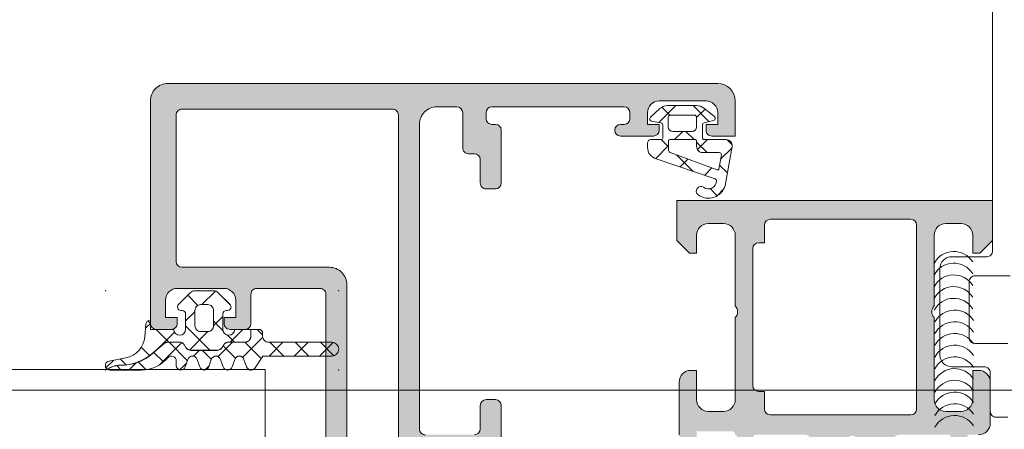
# Model space of a CAD drawing. Header units: millimetres. Extents: x 213386 to 506888, y 183055 to 450952.
# Tile 158 of 256: x 381192 to 381277, y 284360 to 284395. Entities that reach past the tile are written whole.
import ezdxf

# ---------------------------------------------------------------- set-up
doc = ezdxf.new("R2010")
doc.units = ezdxf.units.MM
doc.layers.add('FASÁDA DETAILNÍ', color=255, linetype='Continuous', lineweight=0)

msp = doc.modelspace()

# ---------------------------------------------------------------- hatches: boundary and pattern name
at = {"layer": 'FASÁDA DETAILNÍ'}
h = msp.add_hatch(color=256, dxfattribs=at)
edge = h.paths.add_edge_path(flags=16)
edge.add_ellipse((381224.344, 284386.636), major_axis=(-0.5, 0), ratio=1, start_angle=179.99702, end_angle=270.00298)
edge.add_line((381224.344, 284387.136), (381206.344, 284387.136))
edge.add_ellipse((381206.344, 284386.636), major_axis=(-0.5, 0), ratio=1, start_angle=-90.00298, end_angle=0.00298)
edge.add_line((381205.844, 284386.636), (381205.844, 284374.136))
edge.add_ellipse((381206.344, 284374.136), major_axis=(-0.5, 0), ratio=1, start_angle=0.0025, end_angle=89.9975)
edge.add_line((381206.344, 284373.636), (381218.947, 284373.636))
edge.add_ellipse((381218.947, 284372.136), major_axis=(-1.5, 0), ratio=1, start_angle=179.99996, end_angle=270.00004, ccw=False)
edge.add_line((381220.447, 284372.136), (381220.447, 284359.136))
edge.add_ellipse((381220.947, 284359.136), major_axis=(-0.5, 0), ratio=1, start_angle=-0.00004, end_angle=90.00004)
edge.add_line((381220.947, 284358.636), (381224.344, 284358.636))
edge.add_ellipse((381224.344, 284359.136), major_axis=(-0.5, 0), ratio=1, start_angle=89.99996, end_angle=180.00004)
edge.add_line((381224.844, 284359.136), (381224.844, 284386.636))
edge = h.paths.add_edge_path()
edge.add_line((381253.644, 284387.836), (381253.644, 284384.836))
edge.add_line((381253.644, 284384.836), (381251.644, 284384.836))
edge.add_arc((381251.644, 284385.336), 0.5, 179.99702, 270.00298, ccw=False)
edge.add_line((381251.144, 284385.336), (381251.144, 284385.836))
edge.add_line((381251.144, 284385.836), (381252.144, 284385.836))
edge.add_line((381252.144, 284385.836), (381252.144, 284386.836))
edge.add_arc((381251.144, 284386.836), 1, 0.00367, 89.99633)
edge.add_line((381251.144, 284387.836), (381247.144, 284387.836))
edge.add_arc((381247.144, 284386.836), 1, 90.00172, 179.99828)
edge.add_line((381246.144, 284386.836), (381246.144, 284385.836))
edge.add_line((381246.144, 284385.836), (381247.144, 284385.836))
edge.add_line((381247.144, 284385.836), (381247.144, 284385.336))
edge.add_arc((381246.644, 284385.336), 0.5, 270.00064, 359.99936, ccw=False)
edge.add_line((381246.644, 284384.836), (381243.844, 284384.836))
edge.add_arc((381243.844, 284385.336), 0.5, 90, 270, ccw=False)
edge.add_line((381243.844, 284385.836), (381244.144, 284385.836))
edge.add_arc((381244.144, 284386.336), 0.5, 270.00123, 359.99877)
edge.add_line((381244.644, 284386.336), (381244.644, 284386.836))
edge.add_arc((381244.144, 284386.836), 0.5, 0.00778, 89.99222)
edge.add_line((381244.144, 284387.336), (381232.844, 284387.336))
edge.add_arc((381232.844, 284386.836), 0.5, 90.0025, 179.9975)
edge.add_line((381232.344, 284386.836), (381232.344, 284386.336))
edge.add_arc((381232.844, 284386.336), 0.5, 179.99282, 270.00718)
edge.add_line((381232.844, 284385.836), (381233.144, 284385.836))
edge.add_arc((381233.144, 284385.336), 0.5, 0.0072, 89.9928, ccw=False)
edge.add_line((381233.644, 284385.336), (381233.644, 284380.836))
edge.add_arc((381233.144, 284380.836), 0.5, 270.00064, 359.99936, ccw=False)
edge.add_line((381233.144, 284380.336), (381232.344, 284380.336))
edge.add_arc((381232.344, 284380.836), 0.5, 179.99702, 270.00298, ccw=False)
edge.add_line((381231.844, 284380.836), (381231.844, 284382.836))
edge.add_arc((381231.344, 284382.836), 0.5, 0.00778, 89.99222)
edge.add_line((381231.344, 284383.336), (381230.844, 284383.336))
edge.add_arc((381230.844, 284383.836), 0.5, 179.99282, 270.00718, ccw=False)
edge.add_line((381230.344, 284383.836), (381230.344, 284386.836))
edge.add_arc((381229.844, 284386.836), 0.5, 0.00631, 89.99369)
edge.add_line((381229.844, 284387.336), (381228.144, 284387.336))
edge.add_arc((381228.144, 284385.836), 1.5, 89.99878, 180.00122)
edge.add_line((381226.644, 284385.836), (381226.644, 284359.836))
edge.add_arc((381227.144, 284359.836), 0.5, 179.99761, 270.00239)
edge.add_line((381227.144, 284359.336), (381231.344, 284359.336))
edge.add_arc((381231.344, 284359.836), 0.5, 270.00064, 359.99936)
edge.add_line((381231.844, 284359.836), (381231.844, 284361.836))
edge.add_arc((381232.344, 284361.836), 0.5, 90.0025, 179.9975, ccw=False)
edge.add_line((381232.344, 284362.336), (381233.144, 284362.336))
edge.add_arc((381233.144, 284361.836), 0.5, 0.00602, 89.99398, ccw=False)
edge.add_line((381233.644, 284361.836), (381233.644, 284356.836))
edge.add_line((381233.644, 284356.836), (381233.426, 284356.078))
edge.add_arc((381233.715, 284355.996), 0.3, 163.99998, 232.09519)
edge.add_arc((381233.346, 284355.522), 0.3, 0.00003, 52.09528, ccw=False)
edge.add_line((381233.646, 284355.522), (381233.646, 284353.458))
edge.add_arc((381233.246, 284353.458), 0.4, -111.97377, 0.00007, ccw=False)
edge.add_line((381233.096, 284353.087), (381231.073, 284353.904))
edge.add_arc((381231.148, 284354.089), 0.2, 155.85891, 248.02609, ccw=False)
edge.add_line((381230.965, 284354.171), (381232.034, 284356.555))
edge.add_arc((381231.851, 284356.636), 0.2, 335.85897, 450.8199)
edge.add_line((381231.848, 284356.836), (381220.544, 284356.836))
edge.add_arc((381220.536, 284356.645), 0.192, 87.47778, 181.04445)
edge.add_line((381220.344, 284356.641), (381220.344, 284356.221))
edge.add_line((381220.344, 284356.221), (381221.776, 284353.755))
edge.add_arc((381221.517, 284353.604), 0.3, -74.00003, 30.1792, ccw=False)
edge.add_line((381221.599, 284353.316), (381220.107, 284352.888))
edge.add_line((381220.107, 284352.888), (381219.244, 284352.39))
edge.add_arc((381219.044, 284352.736), 0.4, 180.00003, 299.99999, ccw=False)
edge.add_line((381218.644, 284352.736), (381218.644, 284356.844))
edge.add_line((381218.644, 284356.844), (381218.647, 284371.336))
edge.add_arc((381218.147, 284371.336), 0.5, 359.97959, 450.00002)
edge.add_line((381218.147, 284371.836), (381212.744, 284371.836))
edge.add_arc((381212.744, 284371.336), 0.5, 89.99996, 180.00004)
edge.add_line((381212.244, 284371.336), (381212.244, 284368.836))
edge.add_arc((381211.744, 284368.836), 0.5, -90.00004, 0.00004, ccw=False)
edge.add_line((381211.744, 284368.336), (381210.444, 284368.336))
edge.add_arc((381210.444, 284368.836), 0.5, 179.99761, 270.00239, ccw=False)
edge.add_line((381209.944, 284368.836), (381209.944, 284369.336))
edge.add_line((381209.944, 284369.336), (381210.944, 284369.336))
edge.add_line((381210.944, 284369.336), (381210.944, 284370.836))
edge.add_arc((381209.944, 284370.836), 1, 0.00182, 89.99818)
edge.add_line((381209.944, 284371.836), (381205.944, 284371.836))
edge.add_arc((381205.944, 284370.836), 1, 90.00397, 179.99603)
edge.add_line((381204.944, 284370.836), (381204.944, 284369.336))
edge.add_line((381204.944, 284369.336), (381205.944, 284369.336))
edge.add_line((381205.944, 284369.336), (381205.944, 284368.836))
edge.add_arc((381205.444, 284368.836), 0.5, -90.00298, 0.00298, ccw=False)
edge.add_line((381205.444, 284368.336), (381204.144, 284368.336))
edge.add_arc((381204.144, 284368.836), 0.5, 180.00064, 269.99936, ccw=False)
edge.add_line((381203.644, 284368.836), (381203.644, 284387.836))
edge.add_arc((381205.144, 284387.836), 1.5, 89.99888, 180.00112, ccw=False)
edge.add_line((381205.144, 284389.336), (381252.144, 284389.336))
edge.add_arc((381252.144, 284387.836), 1.5, 0.0023, 89.9977, ccw=False)
h = msp.add_hatch(dxfattribs=at)
h.set_pattern_fill('ANSI37', color=256, scale=0.625, angle=90, style=0)
h.set_pattern_definition([(135, (393503.133, 283048.1544), (-1.40316502, -1.40316502), []), (225, (393503.133, 283048.1544), (1.40316502, -1.40316502), [])])
edge = h.paths.add_edge_path(flags=16)
edge.add_ellipse((381250.841, 284383.934), major_axis=(-0.498, 0), ratio=1, start_angle=-0.19258, end_angle=90.25472, ccw=False)
edge.add_line((381250.344, 284383.936), (381250.344, 284384.436))
edge.add_ellipse((381250.244, 284384.436), major_axis=(-0.1, 0), ratio=1, start_angle=179.99183, end_angle=270.00874)
edge.add_line((381250.244, 284384.536), (381248.043, 284384.536))
edge.add_ellipse((381248.043, 284384.436), major_axis=(-0.1, 0), ratio=1, start_angle=270.00152, end_angle=359.99848)
edge.add_line((381247.943, 284384.436), (381247.943, 284383.624))
edge.add_ellipse((381248.143, 284383.624), major_axis=(-0.2, 0), ratio=1, start_angle=0.00243, end_angle=74.31138)
edge.add_line((381248.089, 284383.432), (381252.107, 284381.945))
edge.add_ellipse((381252.142, 284382.038), major_axis=(-0.1, 0), ratio=1, start_angle=69.68782, end_angle=169.67772)
edge.add_line((381252.24, 284382.02), (381252.461, 284383.23))
edge.add_ellipse((381252.261, 284383.236), major_axis=(-0.2, 0), ratio=1, start_angle=178.13503, end_angle=270.00104)
edge.add_line((381252.261, 284383.436), (381250.844, 284383.436))
edge = h.paths.add_edge_path(flags=16)
edge.add_ellipse((381250.144, 284386.436), major_axis=(-0.2, 0), ratio=1, start_angle=179.99976, end_angle=270.00024)
edge.add_line((381250.144, 284386.636), (381248.109, 284386.636))
edge.add_ellipse((381248.109, 284386.436), major_axis=(-0.2, 0), ratio=1, start_angle=-90.00135, end_angle=0.00049)
edge.add_line((381247.909, 284386.436), (381247.909, 284385.636))
edge.add_ellipse((381248.309, 284385.636), major_axis=(-0.4, 0), ratio=1, start_angle=0.00126, end_angle=89.99802)
edge.add_line((381248.309, 284385.236), (381249.944, 284385.236))
edge.add_ellipse((381249.944, 284385.636), major_axis=(-0.4, 0), ratio=1, start_angle=89.99956, end_angle=180.00101)
edge.add_line((381250.344, 284385.636), (381250.344, 284386.436))
edge = h.paths.add_edge_path()
edge.add_arc((381251.744, 284386.36), 0.2, -74.99848, 49.99768, ccw=False)
edge.add_line((381251.795, 284386.167), (381250.992, 284385.976))
edge.add_arc((381251.044, 284385.783), 0.2, 105.00286, 179.99725)
edge.add_line((381250.844, 284385.783), (381250.844, 284384.686))
edge.add_arc((381250.994, 284384.686), 0.15, 179.99604, 270.00396)
edge.add_line((381250.994, 284384.536), (381252.876, 284384.536))
edge.add_arc((381252.876, 284384.036), 0.5, -9.93357, 90.00022, ccw=False)
edge.add_line((381253.369, 284383.95), (381252.788, 284380.63))
edge.add_arc((381251.344, 284381.036), 1.5, 234.91245, 344.29308, ccw=False)
edge.add_arc((381250.711, 284380.136), 0.4, 54.912, 234.912, ccw=False)
edge.add_arc((381251.346, 284381.018), 0.686, 233.85881, 359.51564)
edge.add_arc((381251.883, 284381.031), 0.15, 352.50392, 430.98385)
edge.add_line((381251.932, 284381.174), (381246.885, 284382.901))
edge.add_arc((381247.144, 284383.867), 1, 179.99943, 255.04109, ccw=False)
edge.add_line((381246.144, 284383.867), (381246.144, 284384.236))
edge.add_arc((381246.444, 284384.236), 0.3, 90.00319, 179.99604, ccw=False)
edge.add_line((381246.444, 284384.536), (381247.294, 284384.536))
edge.add_arc((381247.294, 284384.686), 0.15, 269.99507, 360.00493)
edge.add_line((381247.444, 284384.686), (381247.444, 284385.783))
edge.add_arc((381247.244, 284385.783), 0.2, 0.00261, 74.99763)
edge.add_line((381247.295, 284385.976), (381246.492, 284386.105))
edge.add_arc((381246.544, 284386.298), 0.2, 134.99256, 255.01021, ccw=False)
edge.add_line((381246.402, 284386.44), (381247.178, 284387.166))
edge.add_arc((381247.862, 284386.436), 1, 89.99997, 133.11854, ccw=False)
edge.add_line((381247.862, 284387.436), (381250.34, 284387.436))
edge.add_arc((381250.34, 284386.436), 1, 52.17221, 89.99994, ccw=False)
edge.add_line((381250.954, 284387.226), (381251.872, 284386.513))
h = msp.add_hatch(color=256, dxfattribs=at)
edge = h.paths.add_edge_path()
edge.add_arc((381271.943, 284359.216), 0.12, 360, 450, ccw=False)
edge.add_line((381272.063, 284359.216), (381272.063, 284356.456))
edge.add_arc((381272.363, 284356.456), 0.3, 540, 630)
edge.add_line((381272.363, 284356.156), (381273.343, 284356.156))
edge.add_arc((381273.343, 284356.456), 0.3, 270, 360)
edge.add_line((381273.643, 284356.456), (381273.643, 284358.336))
edge.add_arc((381273.722, 284358.604), 0.279, 178.83713, 253.57541, ccw=False)
edge.add_line((381273.443, 284358.61), (381273.443, 284359.063))
edge.add_arc((381273.722, 284359.069), 0.279, 106.41988, 181.16459, ccw=False)
edge.add_line((381273.643, 284359.336), (381274.444, 284359.336))
edge.add_arc((381274.444, 284360.336), 1, 270, 360)
edge.add_line((381275.444, 284360.336), (381275.444, 284363.836))
edge.add_arc((381274.444, 284363.836), 1, 360.00114, 449.99886)
edge.add_line((381274.444, 284364.836), (381273.944, 284364.836))
edge.add_line((381273.944, 284364.836), (381273.944, 284362.336))
edge.add_arc((381272.944, 284362.336), 1, 270.0026, 359.9974, ccw=False)
edge.add_line((381272.944, 284361.336), (381271.644, 284361.336))
edge.add_arc((381271.644, 284362.336), 1, 180.00301, 269.99699, ccw=False)
edge.add_line((381270.644, 284362.336), (381270.644, 284369.336))
edge.add_arc((381271.169, 284369.836), 0.725, 136.40382, 223.59618, ccw=False)
edge.add_line((381270.644, 284370.336), (381270.644, 284376.37))
edge.add_arc((381271.644, 284376.37), 1, 450.00301, 539.99699, ccw=False)
edge.add_line((381271.644, 284377.37), (381272.944, 284377.37))
edge.add_arc((381272.944, 284376.37), 1, 360.0026, 449.9974, ccw=False)
edge.add_line((381273.944, 284376.37), (381273.944, 284374.836))
edge.add_line((381273.944, 284374.836), (381274.544, 284374.836))
edge.add_line((381274.544, 284374.836), (381275.644, 284375.936))
edge.add_line((381275.644, 284375.936), (381275.644, 284379.336))
edge.add_line((381275.644, 284379.336), (381248.644, 284379.336))
edge.add_line((381248.644, 284379.336), (381248.644, 284375.936))
edge.add_line((381248.644, 284375.936), (381249.744, 284374.836))
edge.add_line((381249.744, 284374.836), (381250.344, 284374.836))
edge.add_line((381250.344, 284374.836), (381250.344, 284376.37))
edge.add_arc((381251.344, 284376.37), 1, 450.0026, 539.9974, ccw=False)
edge.add_line((381251.344, 284377.37), (381252.644, 284377.37))
edge.add_arc((381252.644, 284376.37), 1, 360.00301, 449.99699, ccw=False)
edge.add_line((381253.644, 284376.37), (381253.644, 284370.336))
edge.add_arc((381253.119, 284369.836), 0.725, 316.40382, 403.59618, ccw=False)
edge.add_line((381253.644, 284369.336), (381253.644, 284362.336))
edge.add_arc((381252.644, 284362.336), 1, 270.00301, 359.99699, ccw=False)
edge.add_line((381252.644, 284361.336), (381251.344, 284361.336))
edge.add_arc((381251.344, 284362.336), 1, 180.0026, 269.9974, ccw=False)
edge.add_line((381250.344, 284362.336), (381250.344, 284364.836))
edge.add_line((381250.344, 284364.836), (381249.844, 284364.836))
edge.add_arc((381249.844, 284363.836), 1, 450.00114, 539.99886)
edge.add_line((381248.844, 284363.836), (381248.844, 284359.336))
edge.add_arc((381249.344, 284359.336), 0.5, 539.99882, 630.00118)
edge.add_line((381249.344, 284358.836), (381250.344, 284358.836))
edge.add_line((381250.344, 284358.836), (381250.344, 284359.636))
edge.add_line((381250.344, 284359.636), (381253.344, 284359.636))
edge.add_arc((381253.344, 284359.336), 0.3, 359.99949, 450.00051, ccw=False)
edge.add_arc((381253.565, 284359.069), 0.279, 358.83541, 433.58012, ccw=False)
edge.add_line((381253.844, 284359.063), (381253.844, 284358.61))
edge.add_arc((381253.565, 284358.604), 0.279, 286.42459, 361.16287, ccw=False)
edge.add_line((381253.644, 284358.336), (381253.644, 284356.456))
edge.add_arc((381253.944, 284356.456), 0.3, 540, 630)
edge.add_line((381253.944, 284356.156), (381254.924, 284356.156))
edge.add_arc((381254.924, 284356.456), 0.3, 270, 360)
edge.add_line((381255.224, 284356.456), (381255.224, 284359.216))
edge.add_arc((381255.344, 284359.216), 0.12, 450, 540, ccw=False)
edge.add_line((381255.344, 284359.336), (381259.644, 284359.336))
edge.add_arc((381259.644, 284358.836), 0.5, 360, 450, ccw=False)
edge.add_line((381260.144, 284358.836), (381260.144, 284358.136))
edge.add_line((381260.144, 284358.136), (381258.762, 284355.744))
edge.add_arc((381258.882, 284355.674), 0.138, 510, 637.70244)
edge.add_arc((381258.434, 284360.516), 5, 275.34923, 341.2906)
edge.add_arc((381263.644, 284358.752), 0.5, 378.7094, 521.2906, ccw=False)
edge.add_arc((381268.853, 284360.516), 5, 198.7094, 264.65077)
edge.add_arc((381268.405, 284355.674), 0.138, 262.29756, 390)
edge.add_line((381268.525, 284355.744), (381267.143, 284358.136))
edge.add_line((381267.143, 284358.136), (381267.143, 284358.836))
edge.add_arc((381267.643, 284358.836), 0.5, 450, 540, ccw=False)
edge.add_line((381267.643, 284359.336), (381271.943, 284359.336))
edge = h.paths.add_edge_path(flags=16)
edge.add_arc((381256.644, 284377.236), 0.5, 450, 540, ccw=False)
edge.add_line((381256.644, 284377.736), (381268.644, 284377.736))
edge.add_arc((381268.644, 284377.236), 0.5, 360, 450, ccw=False)
edge.add_line((381269.144, 284377.236), (381269.144, 284361.536))
edge.add_arc((381268.644, 284361.536), 0.5, 270, 360, ccw=False)
edge.add_line((381268.644, 284361.036), (381256.644, 284361.036))
edge.add_arc((381256.644, 284361.536), 0.5, 180, 270, ccw=False)
edge.add_line((381256.144, 284361.536), (381256.144, 284363.036))
edge.add_line((381256.144, 284363.036), (381255.644, 284363.036))
edge.add_arc((381255.644, 284363.536), 0.5, 180, 270, ccw=False)
edge.add_line((381255.144, 284363.536), (381255.144, 284375.236))
edge.add_arc((381255.644, 284375.236), 0.5, 450, 540, ccw=False)
edge.add_line((381255.644, 284375.736), (381256.144, 284375.736))
edge.add_line((381256.144, 284375.736), (381256.144, 284377.236))
h = msp.add_hatch(dxfattribs=at)
h.set_pattern_fill('ANSI37', color=256, scale=0.625, angle=90, style=0)
h.set_pattern_definition([(135, (381203.6436, 284368.8363), (-1.40317, -1.40317), []), (225, (381203.6436, 284368.8363), (1.40317, -1.40317), [])])
edge = h.paths.add_edge_path()
edge.add_arc((381210.254, 284370.246), 0.29, -89.99949, 45.00244, ccw=False)
edge.add_line((381210.254, 284369.956), (381210.154, 284369.956))
edge.add_arc((381210.154, 284369.646), 0.31, 90, 180)
edge.add_line((381209.844, 284369.646), (381209.844, 284368.346))
edge.add_arc((381210.354, 284368.346), 0.51, 180, 358.87648)
edge.add_line((381210.863, 284368.336), (381212.222, 284368.336))
edge.add_line((381212.222, 284368.336), (381212.222, 284367.746))
edge.add_arc((381211.732, 284367.746), 0.49, 270, 360, ccw=False)
edge.add_line((381211.732, 284367.256), (381210.332, 284367.256))
edge.add_arc((381210.332, 284366.746), 0.51, 90, 150)
edge.add_line((381209.89, 284367.001), (381209.775, 284366.801))
edge.add_arc((381209.351, 284367.046), 0.49, 270, 330, ccw=False)
edge.add_line((381209.351, 284366.556), (381207.114, 284366.556))
edge.add_arc((381207.114, 284367.046), 0.49, 210, 270, ccw=False)
edge.add_line((381206.689, 284366.801), (381206.574, 284367.001))
edge.add_arc((381206.132, 284366.746), 0.51, 30, 90)
edge.add_line((381206.132, 284367.256), (381205.134, 284367.256))
edge.add_arc((381205.134, 284366.75), 0.506, 90, 130.64118)
edge.add_line((381204.805, 284367.134), (381203.779, 284366.253))
edge.add_arc((381201.178, 284369.284), 3.994, 269.38113, 310.64118, ccw=False)
edge.add_arc((381201.113, 284363.281), 2.01, 89.38113, 116.65479)
edge.add_line((381200.211, 284365.077), (381199.944, 284364.943))
edge.add_arc((381200.189, 284365.246), 0.39, 101.01056, 231.08797, ccw=False)
edge.add_line((381200.114, 284365.629), (381201.552, 284365.909))
edge.add_arc((381201.169, 284367.882), 2.01, 281.0025, 355.00475)
edge.add_line((381203.171, 284367.707), (381203.265, 284368.78))
edge.add_arc((381203.654, 284368.746), 0.39, 91.46987, 175.084, ccw=False)
edge.add_line((381203.644, 284369.136), (381203.644, 284368.336))
edge.add_line((381203.644, 284368.336), (381205.644, 284368.336))
edge.add_arc((381206.154, 284368.346), 0.51, 181.12352, 360)
edge.add_line((381206.664, 284368.346), (381206.664, 284369.646))
edge.add_arc((381206.354, 284369.646), 0.31, 0, 90)
edge.add_line((381206.354, 284369.956), (381206.254, 284369.956))
edge.add_arc((381206.254, 284370.246), 0.29, 135.00331, 269.99443, ccw=False)
edge.add_line((381206.048, 284370.451), (381207.089, 284371.493))
edge.add_arc((381207.436, 284371.146), 0.49, 90, 135.02016, ccw=False)
edge.add_line((381207.436, 284371.636), (381209.072, 284371.636))
edge.add_arc((381209.072, 284371.146), 0.49, 44.9723, 90, ccw=False)
edge.add_line((381209.418, 284371.493), (381210.459, 284370.451))
edge = h.paths.add_edge_path()
edge.add_arc((381208.554, 284368.646), 0.5, 270, 360)
edge.add_line((381209.054, 284368.646), (381209.054, 284369.946))
edge.add_arc((381208.554, 284369.946), 0.5, 359.99786, 450.00214)
edge.add_line((381208.554, 284370.446), (381207.954, 284370.446))
edge.add_arc((381207.954, 284369.946), 0.5, 89.99786, 180.00214)
edge.add_line((381207.454, 284369.946), (381207.454, 284368.646))
edge.add_arc((381207.954, 284368.646), 0.5, 180, 270)
edge.add_line((381207.954, 284368.146), (381208.554, 284368.146))
h = msp.add_hatch(dxfattribs=at)
h.set_pattern_fill('ANSI37', color=256, scale=0.48, angle=90, style=0)
h.set_pattern_definition([(135, (381203.6436, 284368.8363), (-1.07763, -1.07763), []), (225, (381203.6436, 284368.8363), (1.07763, -1.07763), [])])
edge = h.paths.add_edge_path()
edge.add_line((381210.858, 284365.753), (381210.631, 284365.146))
edge.add_arc((381210.254, 284365.246), 0.39, 194.92937, 345.07063, ccw=False)
edge.add_line((381209.877, 284365.146), (381209.65, 284365.753))
edge.add_arc((381209.254, 284365.646), 0.41, 15.06763, 164.93237)
edge.add_line((381208.858, 284365.753), (381208.631, 284365.146))
edge.add_arc((381208.254, 284365.246), 0.39, 194.92916, 345.07084, ccw=False)
edge.add_line((381207.877, 284365.146), (381207.65, 284365.753))
edge.add_arc((381207.254, 284365.646), 0.41, 15.06743, 164.93258)
edge.add_line((381206.858, 284365.753), (381206.631, 284365.146))
edge.add_arc((381206.254, 284365.246), 0.39, 180, 345.07068, ccw=False)
edge.add_line((381205.864, 284365.246), (381205.864, 284365.646))
edge.add_arc((381205.454, 284365.646), 0.41, 0, 139.68006)
edge.add_arc((381202.861, 284367.846), 2.99, 269.99867, 319.68006, ccw=False)
edge.add_line((381202.861, 284364.856), (381200.189, 284364.856))
edge.add_arc((381200.189, 284365.246), 0.39, 234.35943, 270.08193, ccw=False)
edge.add_line((381199.962, 284364.929), (381200.22, 284365.059))
edge.add_arc((381201.113, 284363.281), 1.99, 89.38113, 116.65479, ccw=False)
edge.add_arc((381201.178, 284369.284), 4.014, 269.38113, 310.64118)
edge.add_line((381203.792, 284366.238), (381204.818, 284367.119))
edge.add_arc((381205.134, 284366.75), 0.486, 90, 130.64118, ccw=False)
edge.add_line((381205.134, 284367.236), (381206.132, 284367.236))
edge.add_arc((381206.132, 284366.746), 0.49, 30, 90, ccw=False)
edge.add_line((381206.556, 284366.991), (381206.672, 284366.791))
edge.add_arc((381207.114, 284367.046), 0.51, 210, 270)
edge.add_line((381207.114, 284366.536), (381209.351, 284366.536))
edge.add_arc((381209.351, 284367.046), 0.51, 270, 330)
edge.add_line((381209.792, 284366.791), (381209.908, 284366.991))
edge.add_arc((381210.332, 284366.746), 0.49, 90, 150, ccw=False)
edge.add_line((381210.332, 284367.236), (381211.732, 284367.236))
edge.add_arc((381211.732, 284367.746), 0.51, 270, 360)
edge.add_line((381212.242, 284367.746), (381212.242, 284368.336))
edge.add_line((381212.242, 284368.336), (381212.954, 284368.336))
edge.add_arc((381212.954, 284368.046), 0.29, 0, 89.99992, ccw=False)
edge.add_line((381213.244, 284368.046), (381213.244, 284367.746))
edge.add_arc((381213.754, 284367.746), 0.51, 179.9796, 270.02429)
edge.add_line((381213.754, 284367.236), (381219.154, 284367.236))
edge.add_arc((381219.154, 284366.646), 0.59, -90, 89.99968, ccw=False)
edge.add_line((381219.154, 284366.056), (381213.248, 284366.056))
edge.add_line((381213.248, 284366.056), (381212.592, 284365.052))
edge.add_arc((381212.254, 284365.246), 0.39, 194.92976, 330.04058, ccw=False)
edge.add_line((381211.877, 284365.146), (381211.65, 284365.753))
edge.add_arc((381211.254, 284365.646), 0.41, 15.06763, 164.93237)

# ---------------------------------------------------------------- linework, layer by layer
for p, q in [((381275.644, 284379.336), (381248.644, 284379.336)), ((381248.644, 284379.336), (381248.644, 284375.936)), ((381275.644, 284375.936), (381275.644, 284379.336)), ((381251.344, 284377.37), (381252.644, 284377.37)), ((381256.144, 284375.736), (381256.144, 284377.236)), ((381256.644, 284377.736), (381268.644, 284377.736)), ((381269.144, 284377.236), (381269.144, 284361.536)), ((381271.644, 284377.37), (381272.944, 284377.37)), ((381250.344, 284374.836), (381250.344, 284376.37)), ((381253.644, 284376.37), (381253.644, 284370.336)), ((381270.644, 284370.336), (381270.644, 284376.37)), ((381273.944, 284376.37), (381273.944, 284374.836)), ((381248.644, 284375.936), (381249.744, 284374.836)), ((381255.644, 284375.736), (381256.144, 284375.736)), ((381274.544, 284374.836), (381275.644, 284375.936)), ((381249.744, 284374.836), (381250.344, 284374.836)), ((381255.144, 284363.536), (381255.144, 284375.236)), ((381273.944, 284374.836), (381274.544, 284374.836)), ((381253.644, 284369.336), (381253.644, 284362.336)), ((381270.644, 284362.336), (381270.644, 284369.336)), ((381250.344, 284364.836), (381249.844, 284364.836)), ((381250.344, 284362.336), (381250.344, 284364.836)), ((381274.444, 284364.836), (381273.944, 284364.836)), ((381273.944, 284364.836), (381273.944, 284362.336)), ((381248.844, 284363.836), (381248.844, 284359.336)), ((381275.444, 284360.336), (381275.444, 284363.836)), ((387044.807, 284363.154), (373041.638, 284363.154)), ((393344.807, 284363.154), (373041.638, 284363.154)), ((386081.138, 284363.154), (381213.469, 284363.154)), ((381256.144, 284363.036), (381255.644, 284363.036)), ((381256.144, 284361.536), (381256.144, 284363.036)), ((381252.644, 284361.336), (381251.344, 284361.336)), ((381268.644, 284361.036), (381256.644, 284361.036)), ((381272.944, 284361.336), (381271.644, 284361.336))]:
    msp.add_line(p, q, dxfattribs=at)
for points in [[(381275.644, 284493.572), (381275.644, 284375.036, -0.414214), (381275.144, 284374.536), (381272.144, 284374.536, 0.414214), (381271.144, 284373.536), (381271.144, 284366.136, 0.414214), (381272.144, 284365.136), (381274.944, 284365.136, -0.414214), (381275.444, 284364.636), (381275.444, 284361.336, 0.414214), (381275.944, 284360.836), (381276.944, 284360.836, 0.414214)], [(381218.644, 284356.844), (381218.647, 284371.336), (381218.647, 284371.336, 0.414318), (381218.147, 284371.836), (381212.744, 284371.836), (381212.744, 284371.836, 0.414214), (381212.244, 284371.336), (381212.244, 284368.836), (381212.244, 284368.836, -0.414214), (381211.744, 284368.336), (381210.444, 284368.336), (381210.444, 284368.336, -0.414238), (381209.944, 284368.836), (381209.944, 284369.336), (381210.944, 284369.336), (381210.944, 284370.836), (381210.944, 284370.836, 0.414195), (381209.944, 284371.836), (381205.944, 284371.836), (381205.944, 284371.836, 0.414173), (381204.944, 284370.836), (381204.944, 284369.336), (381205.944, 284369.336), (381205.944, 284368.836), (381205.944, 284368.836, -0.414244), (381205.444, 284368.336), (381204.144, 284368.336), (381204.144, 284368.336, -0.414207), (381203.644, 284368.836), (381203.644, 284387.836), (381203.644, 284387.836, -0.414225), (381205.144, 284389.336), (381252.144, 284389.336), (381252.144, 284389.336, -0.41419), (381253.644, 284387.836), (381253.644, 284387.836), (381253.644, 284384.836), (381251.644, 284384.836), (381251.644, 284384.836, -0.414244), (381251.144, 284385.336), (381251.144, 284385.836), (381252.144, 284385.836), (381252.144, 284386.836), (381252.144, 284386.836, 0.414176), (381251.144, 284387.836), (381247.144, 284387.836), (381247.144, 284387.836, 0.414196), (381246.144, 284386.836), (381246.144, 284385.836), (381247.144, 284385.836), (381247.144, 284385.336), (381247.144, 284385.336, -0.414207), (381246.644, 284384.836), (381243.844, 284384.836), (381243.844, 284384.836, -1), (381243.844, 284385.836), (381244.144, 284385.836), (381244.144, 284385.836, 0.414201), (381244.644, 284386.336), (381244.644, 284386.836), (381244.644, 284386.836, 0.414134), (381244.144, 284387.336), (381232.844, 284387.336), (381232.844, 284387.336, 0.414188), (381232.344, 284386.836), (381232.344, 284386.336), (381232.344, 284386.336, 0.414287), (381232.844, 284385.836), (381233.144, 284385.836), (381233.144, 284385.836, -0.41414), (381233.644, 284385.336), (381233.644, 284380.836), (381233.644, 284380.836, -0.414207), (381233.144, 284380.336), (381232.344, 284380.336), (381232.344, 284380.336, -0.414244), (381231.844, 284380.836), (381231.844, 284382.836), (381231.844, 284382.836, 0.414134), (381231.344, 284383.336), (381230.844, 284383.336), (381230.844, 284383.336, -0.414287), (381230.344, 284383.836), (381230.344, 284386.836), (381230.344, 284386.836, 0.414149), (381229.844, 284387.336), (381228.144, 284387.336), (381228.144, 284387.336, 0.414226), (381226.644, 284385.836), (381226.644, 284359.836), (381226.644, 284359.836, 0.414238), (381227.144, 284359.336)], [(381276.944, 284367.136), (381274.144, 284367.136, -0.414214), (381273.644, 284367.636), (381273.644, 284372.402, -0.414214), (381274.144, 284372.902), (381277.144, 284372.902, 0.414214)], [(381231.344, 284359.336, 0.414207), (381231.844, 284359.836), (381231.844, 284361.836), (381231.844, 284361.836, -0.414188), (381232.344, 284362.336), (381233.144, 284362.336), (381233.144, 284362.336, -0.414152), (381233.644, 284361.836), (381233.644, 284356.836)]]:
    msp.add_lwpolyline(points, format="xyb", dxfattribs=at)
at = {"layer": 'FASÁDA DETAILNÍ', "extrusion": (0, 0, -1)}
for points in [[(-381224.844, 284386.636, -0.414244), (-381224.344, 284387.136), (-381206.344, 284387.136), (-381206.344, 284387.136, -0.414244), (-381205.844, 284386.636), (-381205.844, 284374.136), (-381205.844, 284374.136, -0.414188), (-381206.344, 284373.636), (-381218.947, 284373.636), (-381218.947, 284373.636, 0.414214), (-381220.447, 284372.136), (-381220.447, 284359.136), (-381220.447, 284359.136, -0.414214), (-381220.947, 284358.636), (-381224.344, 284358.636), (-381224.344, 284358.636, -0.414214), (-381224.844, 284359.136), (-381224.844, 284386.636)], [(-381250.344, 284386.436, -0.414216), (-381250.144, 284386.636), (-381248.109, 284386.636), (-381248.109, 284386.636, -0.414223), (-381247.909, 284386.436), (-381247.909, 284385.636), (-381247.909, 284385.636, -0.414197), (-381248.309, 284385.236), (-381249.944, 284385.236), (-381249.944, 284385.236, -0.414221), (-381250.344, 284385.636), (-381250.344, 284386.436)], [(-381250.844, 284383.436, 0.416502), (-381250.344, 284383.936), (-381250.344, 284384.436), (-381250.344, 284384.436, -0.4143), (-381250.244, 284384.536), (-381248.043, 284384.536), (-381248.043, 284384.536, -0.414198), (-381247.943, 284384.436), (-381247.943, 284383.624), (-381247.943, 284383.624, -0.336095), (-381248.089, 284383.432), (-381252.107, 284381.945), (-381252.107, 284381.945, -0.466254), (-381252.24, 284382.02), (-381252.461, 284383.23), (-381252.461, 284383.23, -0.423785), (-381252.261, 284383.436), (-381250.844, 284383.436)]]:
    msp.add_lwpolyline(points, format="xyb", close=True, dxfattribs=at)
at = {"layer": 'FASÁDA DETAILNÍ'}
msp.add_lwpolyline([(381251.872, 284386.513, -0.606792), (381251.795, 284386.167), (381250.992, 284385.976), (381250.992, 284385.976, 0.339427), (381250.844, 284385.783), (381250.844, 284384.686), (381250.844, 284384.686, 0.414254), (381250.994, 284384.536), (381252.876, 284384.536), (381252.876, 284384.536, -0.465956), (381253.369, 284383.95), (381252.788, 284380.63), (381252.788, 284380.63, -0.517137), (381250.481, 284379.809, -1), (381250.941, 284380.464, 0.610743), (381252.032, 284381.012, 0.356477), (381251.932, 284381.174), (381246.885, 284382.901), (381246.885, 284382.901, -0.339657), (381246.144, 284383.867), (381246.144, 284384.236), (381246.144, 284384.236, -0.414177), (381246.444, 284384.536), (381247.294, 284384.536), (381247.294, 284384.536, 0.414264), (381247.444, 284384.686), (381247.444, 284385.783), (381247.444, 284385.783, 0.33943), (381247.295, 284385.976), (381246.492, 284386.105), (381246.492, 284386.105, -0.577453), (381246.402, 284386.44), (381247.178, 284387.166), (381247.178, 284387.166, -0.190392), (381247.862, 284387.436), (381250.34, 284387.436), (381250.34, 284387.436, -0.16657), (381250.954, 284387.226), (381251.872, 284386.513)], format="xyb", close=True, dxfattribs=at)
at = {"layer": 'FASÁDA DETAILNÍ', "color": 7}
for points in [[(381210.459, 284370.451, -0.668191), (381210.254, 284369.956), (381210.154, 284369.956, 0.414214), (381209.844, 284369.646), (381209.844, 284368.346, 0.990243), (381210.863, 284368.336), (381212.222, 284368.336), (381212.222, 284367.746, -0.414214), (381211.732, 284367.256), (381210.332, 284367.256, 0.267949), (381209.89, 284367.001), (381209.775, 284366.801, -0.267949), (381209.351, 284366.556), (381207.114, 284366.556, -0.267949), (381206.689, 284366.801), (381206.574, 284367.001, 0.267949), (381206.132, 284367.256), (381205.134, 284367.256, 0.179213), (381204.805, 284367.134), (381203.779, 284366.253, -0.182001), (381201.134, 284365.29, 0.119569), (381200.211, 284365.077), (381199.944, 284364.943, -0.637545), (381200.114, 284365.629), (381201.552, 284365.909, 0.334606), (381203.171, 284367.707), (381203.265, 284368.78, -0.381933), (381203.644, 284369.136), (381203.644, 284368.336), (381205.644, 284368.336, 0.990243), (381206.664, 284368.346), (381206.664, 284369.646, 0.414214), (381206.354, 284369.956), (381206.254, 284369.956, -0.668123), (381206.048, 284370.451), (381207.089, 284371.493, -0.199004), (381207.436, 284371.636), (381209.072, 284371.636, -0.199038), (381209.418, 284371.493), (381210.459, 284370.451)], [(381208.554, 284368.146, 0.414214), (381209.054, 284368.646), (381209.054, 284369.946, 0.414235), (381208.554, 284370.446), (381207.954, 284370.446, 0.414235), (381207.454, 284369.946), (381207.454, 284368.646, 0.414214), (381207.954, 284368.146), (381208.554, 284368.146)], [(381210.858, 284365.753), (381210.631, 284365.146, -0.768307), (381209.877, 284365.146), (381209.65, 284365.753, 0.76639), (381208.858, 284365.753), (381208.631, 284365.146, -0.76831), (381207.877, 284365.146), (381207.65, 284365.753, 0.766393), (381206.858, 284365.753), (381206.631, 284365.146, -0.877522), (381205.864, 284365.246), (381205.864, 284365.646, 0.698129), (381205.141, 284365.912, -0.220237), (381202.861, 284364.856), (381200.189, 284364.856, -0.157143), (381199.962, 284364.929), (381200.22, 284365.059, -0.119569), (381201.134, 284365.27, 0.182001), (381203.792, 284366.238), (381204.818, 284367.119, -0.179213), (381205.134, 284367.236), (381206.132, 284367.236, -0.267949), (381206.556, 284366.991), (381206.672, 284366.791, 0.267949), (381207.114, 284366.536), (381209.351, 284366.536, 0.267949), (381209.792, 284366.791), (381209.908, 284366.991, -0.267949), (381210.332, 284367.236), (381211.732, 284367.236, 0.414214), (381212.242, 284367.746), (381212.242, 284368.336), (381212.954, 284368.336, -0.414213), (381213.244, 284368.046), (381213.244, 284367.746, 0.414442), (381213.754, 284367.236), (381219.154, 284367.236, -0.999997), (381219.154, 284366.056), (381213.248, 284366.056), (381212.592, 284365.052, -0.668878), (381211.877, 284365.146), (381211.65, 284365.753, 0.76639), (381210.858, 284365.753)]]:
    msp.add_lwpolyline(points, format="xyb", close=True, dxfattribs=at)
at = {"layer": 'FASÁDA DETAILNÍ'}
for points in [[(380744.807, 284364.9), (380744.807, 284320.9), (380825.778, 284320.9), (381213.469, 284320.9), (381213.469, 284364.9)], [(380744.807, 284320.9), (380744.807, 284364.9), (380825.778, 284364.9), (381213.469, 284364.9), (381213.469, 284320.9)]]:
    msp.add_lwpolyline(points, dxfattribs=at)
for centre, radius, start, end in [((381251.344, 284376.37), 1, 90.0026, 179.9974), ((381252.644, 284376.37), 1, 0.00301, 89.99699), ((381256.644, 284377.236), 0.5, 90, 180), ((381268.644, 284377.236), 0.5, 0, 90), ((381271.644, 284376.37), 1, 90.00301, 179.99699), ((381272.944, 284376.37), 1, 0.0026, 89.9974), ((381255.644, 284375.236), 0.5, 90, 180), ((381272.327, 284373.079), 1.906, 32.03205, 152.03205), ((381272.327, 284372.079), 1.906, 32.03205, 152.03205), ((381272.327, 284371.079), 1.906, 32.03205, 152.03205), ((381272.327, 284370.079), 1.906, 32.03205, 152.03205), ((381253.119, 284369.836), 0.725, 316.40382, 43.59618), ((381271.169, 284369.836), 0.725, 136.40382, 223.59618), ((381272.327, 284369.079), 1.906, 32.03205, 152.03205), ((381272.395, 284368.08), 1.906, 32.03205, 152.03205), ((381272.395, 284367.08), 1.906, 32.03205, 152.03205), ((381272.395, 284366.08), 1.906, 32.03205, 152.03205), ((381272.395, 284365.08), 1.906, 32.03205, 152.03205), ((381272.395, 284364.08), 1.906, 32.03205, 152.03205), ((381249.844, 284363.836), 1, 90.00114, 179.99886), ((381272.395, 284363.08), 1.906, 32.03205, 152.03205), ((381274.444, 284363.836), 1, 0.00114, 89.99886), ((381255.644, 284363.536), 0.5, 180, 270), ((381272.395, 284362.08), 1.906, 32.03205, 152.03205), ((381272.395, 284361.08), 1.906, 32.03205, 152.03205), ((381251.344, 284362.336), 1, 180.0026, 269.9974), ((381252.644, 284362.336), 1, 270.00301, 359.99699), ((381271.644, 284362.336), 1, 180.00301, 269.99699), ((381272.395, 284360.08), 1.906, 32.03205, 152.03205), ((381272.944, 284362.336), 1, 270.0026, 359.9974), ((381256.644, 284361.536), 0.5, 180, 270), ((381268.644, 284361.536), 0.5, 270, 0), ((381272.395, 284359.08), 1.906, 32.03205, 152.03205), ((381274.444, 284360.336), 1, 270, 0)]:
    msp.add_arc(centre, radius, start, end, dxfattribs=at)
for p in [(381199.814, 284371.636), (381219.744, 284371.636), (381199.814, 284364.856), (381219.744, 284364.856)]:
    msp.add_point(p, dxfattribs=at)

doc.saveas('drawing.dxf')
